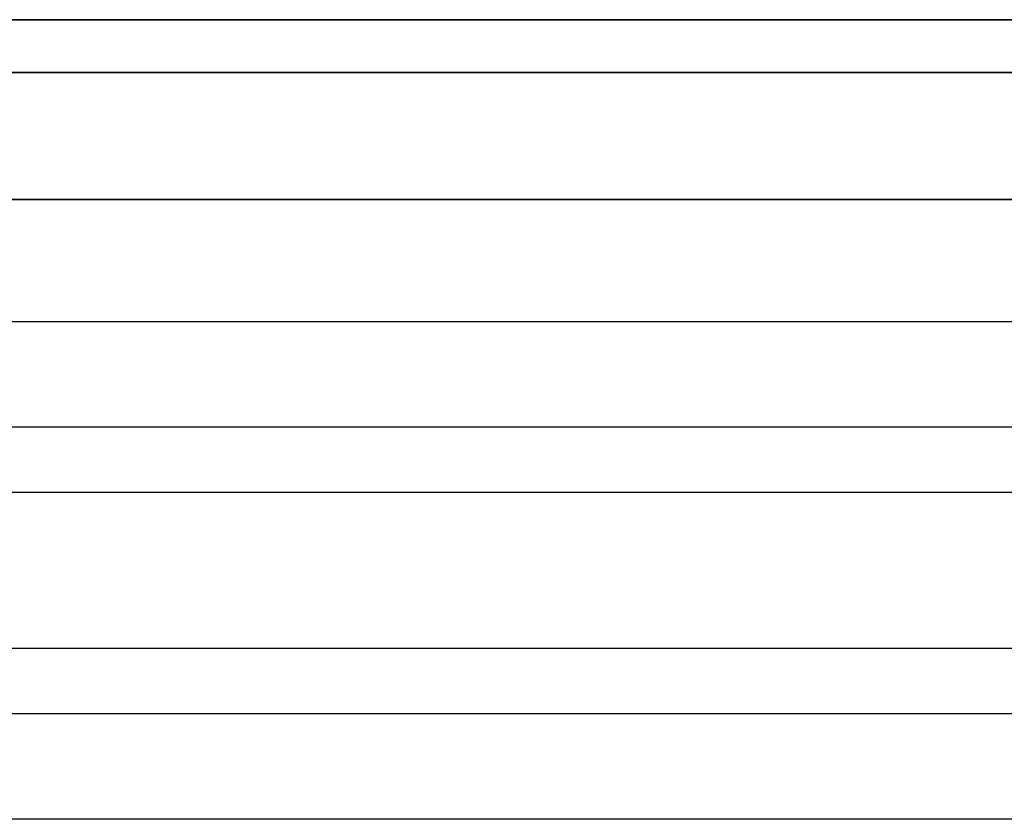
# Model space of a CAD drawing. Header units: millimetres. Extents: x -299 to -179, y 76 to 121.
# Tile 18 of 69: x -297.92 to -296.55, y 119.97 to 121.08. Entities that reach past the tile are written whole.
import ezdxf

# ---------------------------------------------------------------- set-up
doc = ezdxf.new("R2010")
doc.units = ezdxf.units.MM
doc.header["$MEASUREMENT"] = 0
doc.layers.add('Predefinito', color=7, linetype='Continuous', true_color=0x000000)

msp = doc.modelspace()

# ---------------------------------------------------------------- linework, layer by layer
at = {"layer": 'Predefinito'}
for p, q in [((-239.2912, 121.085, -0.25), (-299.0412, 121.085, -0.25)), ((-299.0412, 121.085, -13.75), (-239.2912, 121.085, -13.75)), ((-239.2912, 121.085, -7), (-299.0412, 121.085, -7)), ((-239.2912, 121.0117, -0.0732), (-299.0412, 121.0117, -0.0732)), ((-299.0412, 121.0117, -13.9268), (-239.2912, 121.0117, -13.9268)), ((-239.2912, 120.835), (-299.0412, 120.835)), ((-299.0412, 120.835, -14), (-239.2912, 120.835, -14)), ((-298.3971, 120.6656), (-239.2912, 120.6656)), ((-298.3971, 120.5192, -0.0474), (-239.2912, 120.5192, -0.0474)), ((-298.3971, 120.4283, -0.1716), (-239.2912, 120.4283, -0.1716)), ((-239.2912, 120.2112, -0.8284), (-298.1801, 120.2112, -0.8284)), ((-239.2912, 120.1203, -0.9526), (-298.1801, 120.1203, -0.9526)), ((-239.2912, 119.9738, -1), (-298.1801, 119.9738, -1))]:
    msp.add_line(p, q, dxfattribs=at)

doc.saveas('drawing.dxf')
